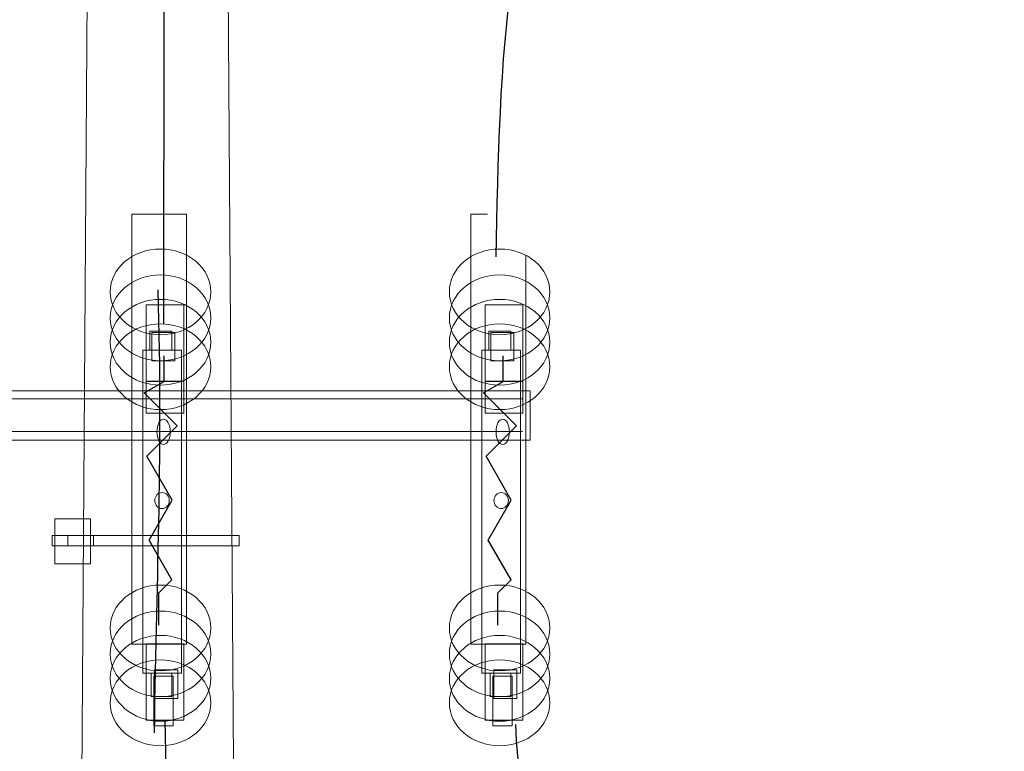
# Model space of a CAD drawing. Header units: centimetres. Extents: x -4644 to 5368, y -667 to 1552.
# Tile 38 of 48: x -1454 to -1311, y 592 to 699. Entities that reach past the tile are written whole.
import ezdxf

# ---------------------------------------------------------------- set-up
doc = ezdxf.new("R2010")
doc.units = ezdxf.units.CM
doc.header["$MEASUREMENT"] = 0
doc.layers.get('0').update_dxf_attribs({"linetype": 'CONTINUOUS'})
doc.layers.add('Warstwa 1', color=7, linetype='CONTINUOUS')

msp = doc.modelspace()

# ---------------------------------------------------------------- linework, layer by layer
at = {"color": 10}
msp.add_line((-1433.26, 834.01), (-1433.32, 654.31), dxfattribs=at)
msp.add_spline([(-1327.95, 834.01), (-1358.58, 760), (-1370.43, 742.83), (-1385.03, 664.07)], degree=3, dxfattribs=at)
for points in [[(-1434.01, 610.55), (-1434.01, 610.55), (-1434.01, 615.21), (-1434.01, 615.21), (-1434.01, 615.21), (-1434.01, 615.21), (-1432.11, 617.11), (-1432.11, 617.11), (-1432.11, 617.11), (-1432.11, 617.11), (-1435.44, 622.88), (-1435.44, 622.88), (-1435.44, 622.88), (-1435.44, 622.88), (-1432.07, 628.71), (-1432.07, 628.71), (-1432.07, 628.71), (-1432.07, 628.71), (-1435.75, 635.08), (-1435.75, 635.08), (-1435.75, 635.08), (-1435.75, 635.08), (-1431.34, 639.49), (-1431.34, 639.49), (-1431.34, 639.49), (-1431.34, 639.49), (-1436.13, 644.28), (-1436.13, 644.28), (-1436.13, 644.28), (-1436.13, 644.28), (-1433.25, 645.94), (-1433.25, 645.94), (-1433.25, 645.94), (-1433.25, 645.94), (-1433.25, 649.68), (-1433.25, 649.68)], [(-1384.73, 610.55), (-1384.73, 610.55), (-1384.73, 615.21), (-1384.73, 615.21), (-1384.73, 615.21), (-1384.73, 615.21), (-1382.83, 617.11), (-1382.83, 617.11), (-1382.83, 617.11), (-1382.83, 617.11), (-1386.16, 622.88), (-1386.16, 622.88), (-1386.16, 622.88), (-1386.16, 622.88), (-1382.79, 628.71), (-1382.79, 628.71), (-1382.79, 628.71), (-1382.79, 628.71), (-1386.46, 635.08), (-1386.46, 635.08), (-1386.46, 635.08), (-1386.46, 635.08), (-1382.05, 639.49), (-1382.05, 639.49), (-1382.05, 639.49), (-1382.05, 639.49), (-1386.85, 644.28), (-1386.85, 644.28), (-1386.85, 644.28), (-1386.85, 644.28), (-1383.97, 645.94), (-1383.97, 645.94), (-1383.97, 645.94), (-1383.97, 645.94), (-1383.97, 649.68), (-1383.97, 649.68)]]:
    msp.add_open_spline(points, degree=3, knots=[0, 0, 0, 0, 0.1, 0.1, 0.1, 0.1, 0.2, 0.2, 0.2, 0.2, 0.3, 0.3, 0.3, 0.3, 0.4, 0.4, 0.4, 0.4, 0.5, 0.5, 0.5, 0.5, 0.6, 0.6, 0.6, 0.6, 0.7, 0.7, 0.7, 0.7, 0.8, 0.8, 0.8, 0.8, 1, 1, 1, 1], dxfattribs=at)
for points in [[(-1433.13, 596.75), (-1432.62, 571.48), (-1434.44, 559.34), (-1434.19, 534.95)], [(-1382.17, 596.08), (-1381.66, 570.8), (-1364.53, 558.16), (-1364.29, 533.77)]]:
    msp.add_open_spline(points, degree=3, dxfattribs=at)
at = {"layer": 'Warstwa 1', "color": 7, "lineweight": 18}
for points in [[(-1435.33, 650.47), (-1432.14, 650.47), (-1432.14, 653.27), (-1435.33, 653.27), (-1435.33, 650.47)], [(-1435.04, 648.92), (-1431.68, 648.92), (-1431.68, 653.08), (-1435.04, 653.08), (-1435.04, 648.92)], [(-1386.05, 650.47), (-1382.86, 650.47), (-1382.86, 653.27), (-1386.05, 653.27), (-1386.05, 650.47)], [(-1385.75, 648.92), (-1382.4, 648.92), (-1382.4, 653.08), (-1385.75, 653.08), (-1385.75, 648.92)], [(-1436.33, 603.57), (-1430.74, 603.57), (-1430.74, 650.47), (-1436.33, 650.47), (-1436.33, 603.57)], [(-1387.05, 603.57), (-1381.46, 603.57), (-1381.46, 650.47), (-1387.05, 650.47), (-1387.05, 603.57)], [(-1489.2, 637.4), (-1380.05, 637.4), (-1380.05, 644.6), (-1489.2, 644.6), (-1489.2, 637.4)], [(-1449.15, 619.44), (-1443.93, 619.44), (-1443.93, 626), (-1449.15, 626), (-1449.15, 619.44)], [(-1449.51, 622.08), (-1443.53, 622.08), (-1443.53, 623.54), (-1449.51, 623.54), (-1449.51, 622.08)], [(-1447.22, 622.08), (-1422.32, 622.08), (-1422.32, 623.54), (-1447.22, 623.54), (-1447.22, 622.08)], [(-1434.62, 599.87), (-1431.26, 599.87), (-1431.26, 604.04), (-1434.62, 604.04), (-1434.62, 599.87)], [(-1385.33, 599.87), (-1381.98, 599.87), (-1381.98, 604.04), (-1385.33, 604.04), (-1385.33, 599.87)], [(-1435.13, 600.18), (-1432.14, 600.18), (-1432.14, 603.57), (-1435.13, 603.57), (-1435.13, 600.18)], [(-1385.85, 600.18), (-1382.86, 600.18), (-1382.86, 603.57), (-1385.85, 603.57), (-1385.85, 600.18)]]:
    msp.add_lwpolyline(points, close=True, dxfattribs=at)
at = {"layer": 'Warstwa 1', "color": 250, "lineweight": 70}
msp.add_open_spline([(-2181.25, -624.77), (-2181.25, -624.77), (-2181.25, 905.01), (-2181.25, 905.01), (-2181.25, 905.01), (-2181.25, 905.01), (-1129.83, 905.01), (-1129.83, 905.01), (-1129.83, 905.01), (-1129.83, 905.01), (-1129.83, -624.77), (-1129.83, -624.77), (-1129.83, -624.77), (-1129.83, -624.77), (-2181.25, -624.77), (-2181.25, -624.77)], degree=3, knots=[0, 0, 0, 0, 0.2, 0.2, 0.2, 0.2, 0.4, 0.4, 0.4, 0.4, 0.6, 0.6, 0.6, 0.6, 1, 1, 1, 1], dxfattribs=at)
at = {"layer": 'Warstwa 1', "color": 7, "lineweight": 20}
msp.add_open_spline([(-1451.92, -399.35), (-1451.92, -399.35), (-1416.34, -399.35), (-1416.34, -399.35), (-1416.34, -399.35), (-1416.34, -399.35), (-1424.47, 780.16), (-1424.47, 780.16), (-1424.47, 780.16), (-1424.47, 780.16), (-1443.89, 780.16), (-1443.89, 780.16), (-1443.89, 780.16), (-1443.89, 780.16), (-1451.92, -399.35), (-1451.92, -399.35)], degree=3, knots=[0, 0, 0, 0, 0.2, 0.2, 0.2, 0.2, 0.4, 0.4, 0.4, 0.4, 0.6, 0.6, 0.6, 0.6, 1, 1, 1, 1], dxfattribs=at)
at = {"layer": 'Warstwa 1', "color": 7, "lineweight": 18}
for points, knots in [([(-1429.99, 607.76), (-1429.99, 607.76), (-1437.95, 607.76), (-1437.95, 607.76), (-1437.95, 607.76), (-1437.95, 607.76), (-1437.95, 670.26), (-1437.95, 670.26), (-1437.95, 670.26), (-1437.95, 670.26), (-1429.99, 670.26), (-1429.99, 670.26), (-1429.99, 670.26), (-1429.99, 670.26), (-1429.99, 607.76), (-1429.99, 607.76)], [0, 0, 0, 0, 0.2, 0.2, 0.2, 0.2, 0.4, 0.4, 0.4, 0.4, 0.6, 0.6, 0.6, 0.6, 1, 1, 1, 1]), ([(-1380.7, 607.76), (-1380.7, 607.76), (-1388.67, 607.76), (-1388.67, 607.76), (-1388.67, 607.76), (-1388.67, 607.76), (-1388.67, 670.26), (-1388.67, 670.26), (-1388.67, 670.26), (-1388.67, 670.26), (-1387.61, 670.26), (-1386.27, 670.26)], [0, 0, 0, 0, 0.2, 0.2, 0.2, 0.2, 0.4, 0.4, 0.4, 0.4, 0.4727556, 0.4727556, 0.4727556, 0.4727556]), ([(-1433.77, 652.72), (-1437.81, 652.72), (-1441.08, 655.51), (-1441.08, 658.96), (-1441.08, 658.96), (-1441.08, 662.4), (-1437.81, 665.19), (-1433.77, 665.19), (-1433.77, 665.19), (-1429.74, 665.19), (-1426.47, 662.4), (-1426.47, 658.96), (-1426.47, 658.96), (-1426.47, 655.51), (-1429.74, 652.72), (-1433.77, 652.72)], [0, 0, 0, 0, 0.2, 0.2, 0.2, 0.2, 0.4, 0.4, 0.4, 0.4, 0.6, 0.6, 0.6, 0.6, 1, 1, 1, 1]), ([(-1384.49, 652.72), (-1388.52, 652.72), (-1391.79, 655.51), (-1391.79, 658.96), (-1391.79, 658.96), (-1391.79, 662.4), (-1388.52, 665.19), (-1384.49, 665.19), (-1384.49, 665.19), (-1380.45, 665.19), (-1377.18, 662.4), (-1377.18, 658.96), (-1377.18, 658.96), (-1377.18, 655.51), (-1380.45, 652.72), (-1384.49, 652.72)], [0, 0, 0, 0, 0.2, 0.2, 0.2, 0.2, 0.4, 0.4, 0.4, 0.4, 0.6, 0.6, 0.6, 0.6, 1, 1, 1, 1]), ([(-1433.77, 648.95), (-1437.81, 648.95), (-1441.08, 651.74), (-1441.08, 655.18), (-1441.08, 655.18), (-1441.08, 658.63), (-1437.81, 661.42), (-1433.77, 661.42), (-1433.77, 661.42), (-1429.74, 661.42), (-1426.47, 658.63), (-1426.47, 655.18), (-1426.47, 655.18), (-1426.47, 651.74), (-1429.74, 648.95), (-1433.77, 648.95)], [0, 0, 0, 0, 0.2, 0.2, 0.2, 0.2, 0.4, 0.4, 0.4, 0.4, 0.6, 0.6, 0.6, 0.6, 1, 1, 1, 1]), ([(-1384.49, 648.95), (-1388.52, 648.95), (-1391.79, 651.74), (-1391.79, 655.18), (-1391.79, 655.18), (-1391.79, 658.63), (-1388.52, 661.42), (-1384.49, 661.42), (-1384.49, 661.42), (-1380.45, 661.42), (-1377.18, 658.63), (-1377.18, 655.18), (-1377.18, 655.18), (-1377.18, 651.74), (-1380.45, 648.95), (-1384.49, 648.95)], [0, 0, 0, 0, 0.2, 0.2, 0.2, 0.2, 0.4, 0.4, 0.4, 0.4, 0.6, 0.6, 0.6, 0.6, 1, 1, 1, 1]), ([(-1433.77, 645.4), (-1437.81, 645.4), (-1441.08, 648.19), (-1441.08, 651.64), (-1441.08, 651.64), (-1441.08, 655.08), (-1437.81, 657.87), (-1433.77, 657.87), (-1433.77, 657.87), (-1429.74, 657.87), (-1426.47, 655.08), (-1426.47, 651.64), (-1426.47, 651.64), (-1426.47, 648.19), (-1429.74, 645.4), (-1433.77, 645.4)], [0, 0, 0, 0, 0.2, 0.2, 0.2, 0.2, 0.4, 0.4, 0.4, 0.4, 0.6, 0.6, 0.6, 0.6, 1, 1, 1, 1]), ([(-1430.4, 657.06), (-1430.4, 657.06), (-1435.85, 657.06), (-1435.85, 657.06), (-1435.85, 657.06), (-1435.85, 657.06), (-1435.85, 645.97), (-1435.85, 645.97), (-1435.85, 645.97), (-1435.85, 645.97), (-1430.4, 645.97), (-1430.4, 645.97), (-1430.4, 645.97), (-1430.4, 645.97), (-1430.4, 657.06), (-1430.4, 657.06)], [0, 0, 0, 0, 0.2, 0.2, 0.2, 0.2, 0.4, 0.4, 0.4, 0.4, 0.6, 0.6, 0.6, 0.6, 1, 1, 1, 1]), ([(-1384.49, 645.4), (-1388.52, 645.4), (-1391.79, 648.19), (-1391.79, 651.64), (-1391.79, 651.64), (-1391.79, 655.08), (-1388.52, 657.87), (-1384.49, 657.87), (-1384.49, 657.87), (-1380.45, 657.87), (-1377.18, 655.08), (-1377.18, 651.64), (-1377.18, 651.64), (-1377.18, 648.19), (-1380.45, 645.4), (-1384.49, 645.4)], [0, 0, 0, 0, 0.2, 0.2, 0.2, 0.2, 0.4, 0.4, 0.4, 0.4, 0.6, 0.6, 0.6, 0.6, 1, 1, 1, 1]), ([(-1381.12, 657.06), (-1381.12, 657.06), (-1386.57, 657.06), (-1386.57, 657.06), (-1386.57, 657.06), (-1386.57, 657.06), (-1386.57, 645.97), (-1386.57, 645.97), (-1386.57, 645.97), (-1386.57, 645.97), (-1381.12, 645.97), (-1381.12, 645.97), (-1381.12, 645.97), (-1381.12, 645.97), (-1381.12, 657.06), (-1381.12, 657.06)], [0, 0, 0, 0, 0.2, 0.2, 0.2, 0.2, 0.4, 0.4, 0.4, 0.4, 0.6, 0.6, 0.6, 0.6, 1, 1, 1, 1]), ([(-1433.77, 641.85), (-1437.81, 641.85), (-1441.08, 644.65), (-1441.08, 648.09), (-1441.08, 648.09), (-1441.08, 651.53), (-1437.81, 654.32), (-1433.77, 654.32), (-1433.77, 654.32), (-1429.74, 654.32), (-1426.47, 651.53), (-1426.47, 648.09), (-1426.47, 648.09), (-1426.47, 644.65), (-1429.74, 641.85), (-1433.77, 641.85)], [0, 0, 0, 0, 0.2, 0.2, 0.2, 0.2, 0.4, 0.4, 0.4, 0.4, 0.6, 0.6, 0.6, 0.6, 1, 1, 1, 1]), ([(-1384.49, 641.85), (-1388.52, 641.85), (-1391.79, 644.65), (-1391.79, 648.09), (-1391.79, 648.09), (-1391.79, 651.53), (-1388.52, 654.32), (-1384.49, 654.32), (-1384.49, 654.32), (-1380.45, 654.32), (-1377.18, 651.53), (-1377.18, 648.09), (-1377.18, 648.09), (-1377.18, 644.65), (-1380.45, 641.85), (-1384.49, 641.85)], [0, 0, 0, 0, 0.2, 0.2, 0.2, 0.2, 0.4, 0.4, 0.4, 0.4, 0.6, 0.6, 0.6, 0.6, 1, 1, 1, 1]), ([(-1430.4, 641.34), (-1430.4, 641.34), (-1435.85, 641.34), (-1435.85, 641.34), (-1435.85, 641.34), (-1435.85, 641.34), (-1435.85, 645.96), (-1435.85, 645.96), (-1435.85, 645.96), (-1435.85, 645.96), (-1430.4, 645.96), (-1430.4, 645.96), (-1430.4, 645.96), (-1430.4, 645.96), (-1430.4, 641.34), (-1430.4, 641.34)], [0, 0, 0, 0, 0.2, 0.2, 0.2, 0.2, 0.4, 0.4, 0.4, 0.4, 0.6, 0.6, 0.6, 0.6, 1, 1, 1, 1]), ([(-1381.12, 641.34), (-1381.12, 641.34), (-1386.57, 641.34), (-1386.57, 641.34), (-1386.57, 641.34), (-1386.57, 641.34), (-1386.57, 645.96), (-1386.57, 645.96), (-1386.57, 645.96), (-1386.57, 645.96), (-1381.12, 645.96), (-1381.12, 645.96), (-1381.12, 645.96), (-1381.12, 645.96), (-1381.12, 641.34), (-1381.12, 641.34)], [0, 0, 0, 0, 0.2, 0.2, 0.2, 0.2, 0.4, 0.4, 0.4, 0.4, 0.6, 0.6, 0.6, 0.6, 1, 1, 1, 1]), ([(-1433.32, 636.78), (-1433.86, 636.78), (-1434.29, 637.6), (-1434.29, 638.63), (-1434.29, 638.63), (-1434.29, 639.65), (-1433.86, 640.47), (-1433.32, 640.47), (-1433.32, 640.47), (-1432.79, 640.47), (-1432.35, 639.65), (-1432.35, 638.63), (-1432.35, 638.63), (-1432.35, 637.6), (-1432.79, 636.78), (-1433.32, 636.78)], [0, 0, 0, 0, 0.2, 0.2, 0.2, 0.2, 0.4, 0.4, 0.4, 0.4, 0.6, 0.6, 0.6, 0.6, 1, 1, 1, 1]), ([(-1384.04, 636.78), (-1384.57, 636.78), (-1385.01, 637.6), (-1385.01, 638.63), (-1385.01, 638.63), (-1385.01, 639.65), (-1384.57, 640.47), (-1384.04, 640.47), (-1384.04, 640.47), (-1383.5, 640.47), (-1383.07, 639.65), (-1383.07, 638.63), (-1383.07, 638.63), (-1383.07, 637.6), (-1383.5, 636.78), (-1384.04, 636.78)], [0, 0, 0, 0, 0.2, 0.2, 0.2, 0.2, 0.4, 0.4, 0.4, 0.4, 0.6, 0.6, 0.6, 0.6, 1, 1, 1, 1]), ([(-1433.55, 627.48), (-1432.97, 627.48), (-1432.5, 628), (-1432.5, 628.64), (-1432.5, 628.64), (-1432.5, 629.28), (-1432.97, 629.79), (-1433.55, 629.79), (-1433.55, 629.79), (-1434.13, 629.79), (-1434.6, 629.28), (-1434.6, 628.64), (-1434.6, 628.64), (-1434.6, 628), (-1434.13, 627.48), (-1433.55, 627.48)], [0, 0, 0, 0, 0.2, 0.2, 0.2, 0.2, 0.4, 0.4, 0.4, 0.4, 0.6, 0.6, 0.6, 0.6, 1, 1, 1, 1]), ([(-1384.27, 627.48), (-1383.69, 627.48), (-1383.22, 628), (-1383.22, 628.64), (-1383.22, 628.64), (-1383.22, 629.28), (-1383.69, 629.79), (-1384.27, 629.79), (-1384.27, 629.79), (-1384.84, 629.79), (-1385.31, 629.28), (-1385.31, 628.64), (-1385.31, 628.64), (-1385.31, 628), (-1384.84, 627.48), (-1384.27, 627.48)], [0, 0, 0, 0, 0.2, 0.2, 0.2, 0.2, 0.4, 0.4, 0.4, 0.4, 0.6, 0.6, 0.6, 0.6, 1, 1, 1, 1]), ([(-1433.77, 603.89), (-1437.81, 603.89), (-1441.08, 606.68), (-1441.08, 610.12), (-1441.08, 610.12), (-1441.08, 613.57), (-1437.81, 616.36), (-1433.77, 616.36), (-1433.77, 616.36), (-1429.74, 616.36), (-1426.47, 613.57), (-1426.47, 610.12), (-1426.47, 610.12), (-1426.47, 606.68), (-1429.74, 603.89), (-1433.77, 603.89)], [0, 0, 0, 0, 0.2, 0.2, 0.2, 0.2, 0.4, 0.4, 0.4, 0.4, 0.6, 0.6, 0.6, 0.6, 1, 1, 1, 1]), ([(-1384.49, 603.89), (-1388.52, 603.89), (-1391.79, 606.68), (-1391.79, 610.12), (-1391.79, 610.12), (-1391.79, 613.57), (-1388.52, 616.36), (-1384.49, 616.36), (-1384.49, 616.36), (-1380.45, 616.36), (-1377.18, 613.57), (-1377.18, 610.12), (-1377.18, 610.12), (-1377.18, 606.68), (-1380.45, 603.89), (-1384.49, 603.89)], [0, 0, 0, 0, 0.2, 0.2, 0.2, 0.2, 0.4, 0.4, 0.4, 0.4, 0.6, 0.6, 0.6, 0.6, 1, 1, 1, 1]), ([(-1433.77, 600.12), (-1437.81, 600.12), (-1441.08, 602.91), (-1441.08, 606.35), (-1441.08, 606.35), (-1441.08, 609.8), (-1437.81, 612.59), (-1433.77, 612.59), (-1433.77, 612.59), (-1429.74, 612.59), (-1426.47, 609.8), (-1426.47, 606.35), (-1426.47, 606.35), (-1426.47, 602.91), (-1429.74, 600.12), (-1433.77, 600.12)], [0, 0, 0, 0, 0.2, 0.2, 0.2, 0.2, 0.4, 0.4, 0.4, 0.4, 0.6, 0.6, 0.6, 0.6, 1, 1, 1, 1]), ([(-1384.49, 600.12), (-1388.52, 600.12), (-1391.79, 602.91), (-1391.79, 606.35), (-1391.79, 606.35), (-1391.79, 609.8), (-1388.52, 612.59), (-1384.49, 612.59), (-1384.49, 612.59), (-1380.45, 612.59), (-1377.18, 609.8), (-1377.18, 606.35), (-1377.18, 606.35), (-1377.18, 602.91), (-1380.45, 600.12), (-1384.49, 600.12)], [0, 0, 0, 0, 0.2, 0.2, 0.2, 0.2, 0.4, 0.4, 0.4, 0.4, 0.6, 0.6, 0.6, 0.6, 1, 1, 1, 1]), ([(-1433.77, 596.57), (-1437.81, 596.57), (-1441.08, 599.36), (-1441.08, 602.8), (-1441.08, 602.8), (-1441.08, 606.25), (-1437.81, 609.04), (-1433.77, 609.04), (-1433.77, 609.04), (-1429.74, 609.04), (-1426.47, 606.25), (-1426.47, 602.8), (-1426.47, 602.8), (-1426.47, 599.36), (-1429.74, 596.57), (-1433.77, 596.57)], [0, 0, 0, 0, 0.2, 0.2, 0.2, 0.2, 0.4, 0.4, 0.4, 0.4, 0.6, 0.6, 0.6, 0.6, 1, 1, 1, 1]), ([(-1384.49, 596.57), (-1388.52, 596.57), (-1391.79, 599.36), (-1391.79, 602.8), (-1391.79, 602.8), (-1391.79, 606.25), (-1388.52, 609.04), (-1384.49, 609.04), (-1384.49, 609.04), (-1380.45, 609.04), (-1377.18, 606.25), (-1377.18, 602.8), (-1377.18, 602.8), (-1377.18, 599.36), (-1380.45, 596.57), (-1384.49, 596.57)], [0, 0, 0, 0, 0.2, 0.2, 0.2, 0.2, 0.4, 0.4, 0.4, 0.4, 0.6, 0.6, 0.6, 0.6, 1, 1, 1, 1]), ([(-1430.4, 607.84), (-1430.4, 607.84), (-1435.85, 607.84), (-1435.85, 607.84), (-1435.85, 607.84), (-1435.85, 607.84), (-1435.85, 596.75), (-1435.85, 596.75), (-1435.85, 596.75), (-1435.85, 596.75), (-1430.4, 596.75), (-1430.4, 596.75), (-1430.4, 596.75), (-1430.4, 596.75), (-1430.4, 607.84), (-1430.4, 607.84)], [0, 0, 0, 0, 0.2, 0.2, 0.2, 0.2, 0.4, 0.4, 0.4, 0.4, 0.6, 0.6, 0.6, 0.6, 1, 1, 1, 1]), ([(-1381.12, 607.84), (-1381.12, 607.84), (-1386.57, 607.84), (-1386.57, 607.84), (-1386.57, 607.84), (-1386.57, 607.84), (-1386.57, 596.75), (-1386.57, 596.75), (-1386.57, 596.75), (-1386.57, 596.75), (-1381.12, 596.75), (-1381.12, 596.75), (-1381.12, 596.75), (-1381.12, 596.75), (-1381.12, 607.84), (-1381.12, 607.84)], [0, 0, 0, 0, 0.2, 0.2, 0.2, 0.2, 0.4, 0.4, 0.4, 0.4, 0.6, 0.6, 0.6, 0.6, 1, 1, 1, 1]), ([(-1433.77, 593.02), (-1437.81, 593.02), (-1441.08, 595.81), (-1441.08, 599.26), (-1441.08, 599.26), (-1441.08, 602.7), (-1437.81, 605.49), (-1433.77, 605.49), (-1433.77, 605.49), (-1429.74, 605.49), (-1426.47, 602.7), (-1426.47, 599.26), (-1426.47, 599.26), (-1426.47, 595.81), (-1429.74, 593.02), (-1433.77, 593.02)], [0, 0, 0, 0, 0.2, 0.2, 0.2, 0.2, 0.4, 0.4, 0.4, 0.4, 0.6, 0.6, 0.6, 0.6, 1, 1, 1, 1]), ([(-1384.49, 593.02), (-1388.52, 593.02), (-1391.79, 595.81), (-1391.79, 599.26), (-1391.79, 599.26), (-1391.79, 602.7), (-1388.52, 605.49), (-1384.49, 605.49), (-1384.49, 605.49), (-1380.45, 605.49), (-1377.18, 602.7), (-1377.18, 599.26), (-1377.18, 599.26), (-1377.18, 595.81), (-1380.45, 593.02), (-1384.49, 593.02)], [0, 0, 0, 0, 0.2, 0.2, 0.2, 0.2, 0.4, 0.4, 0.4, 0.4, 0.6, 0.6, 0.6, 0.6, 1, 1, 1, 1]), ([(-1431.93, 595.91), (-1431.93, 595.91), (-1434.75, 595.91), (-1434.75, 595.91), (-1434.75, 595.91), (-1434.75, 595.91), (-1434.75, 603.11), (-1434.75, 603.11), (-1434.75, 603.11), (-1434.75, 603.11), (-1431.93, 603.11), (-1431.93, 603.11), (-1431.93, 603.11), (-1431.93, 603.11), (-1431.93, 595.91), (-1431.93, 595.91)], [0, 0, 0, 0, 0.2, 0.2, 0.2, 0.2, 0.4, 0.4, 0.4, 0.4, 0.6, 0.6, 0.6, 0.6, 1, 1, 1, 1]), ([(-1382.65, 595.91), (-1382.65, 595.91), (-1385.47, 595.91), (-1385.47, 595.91), (-1385.47, 595.91), (-1385.47, 595.91), (-1385.47, 603.11), (-1385.47, 603.11), (-1385.47, 603.11), (-1385.47, 603.11), (-1382.65, 603.11), (-1382.65, 603.11), (-1382.65, 603.11), (-1382.65, 603.11), (-1382.65, 595.91), (-1382.65, 595.91)], [0, 0, 0, 0, 0.2, 0.2, 0.2, 0.2, 0.4, 0.4, 0.4, 0.4, 0.6, 0.6, 0.6, 0.6, 1, 1, 1, 1])]:
    msp.add_open_spline(points, degree=3, knots=knots, dxfattribs=at)
msp.add_open_spline([(-1380.7, 664.28), (-1380.7, 648.66), (-1380.7, 607.76), (-1380.7, 607.76)], degree=3, dxfattribs=at)
at = {"layer": 'Warstwa 1', "color": 250, "lineweight": 30}
msp.add_open_spline([(-1434.65, 594.88), (-1434.3, 619.77), (-1433.4, 635), (-1434.11, 659.25)], degree=3, dxfattribs=at)
at = {"layer": 'Warstwa 1', "color": 250, "lineweight": 9}
for points in [[(-1488.1, 643.43), (-1488.1, 643.43), (-1381.15, 643.43), (-1381.15, 643.43)], [(-1381.15, 638.69), (-1381.15, 638.69), (-1489.2, 638.69), (-1489.2, 638.69)]]:
    msp.add_open_spline(points, degree=3, dxfattribs=at)

doc.saveas('drawing.dxf')
